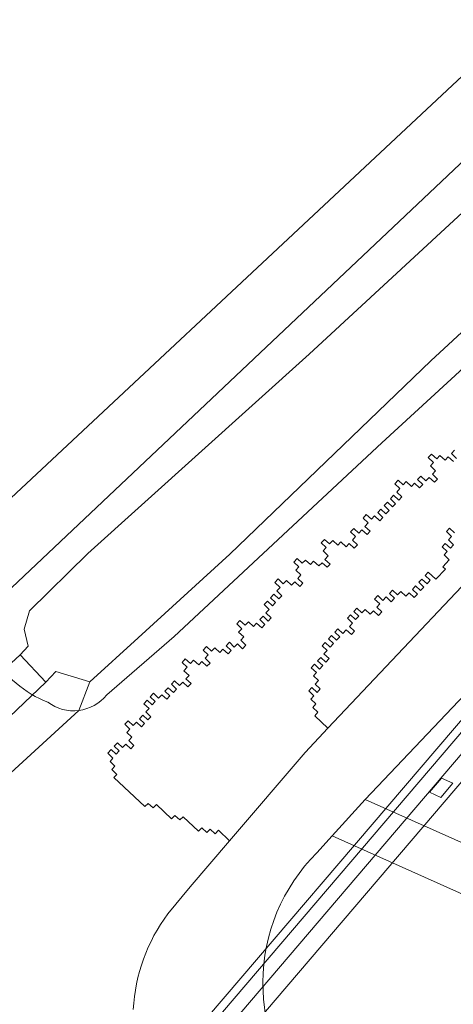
# Model space of a CAD drawing. Header units: metres. Extents: x 93008 to 98406, y 448779 to 454332.
# Tile 9 of 136: x 95446 to 95483, y 450747 to 450831. Entities that reach past the tile are written whole.
import ezdxf

# ---------------------------------------------------------------- set-up
doc = ezdxf.new("R2010")
doc.units = ezdxf.units.M
doc.header["$MEASUREMENT"] = 0
for name, color, linetype, lineweight, true_color in [('B-RO-GR-BEPLANTING_CULTUUR_VASTE PLANTENVAK-V', 7, 'Continuous', 18, 0xa5a552), ('B-RO-KW-KUNSTWERK_DEK-V', 7, 'Continuous', 18, 0xb7b7b7), ('B-RO-KW-KUNSTWERK_DUIKER-V', 7, 'Continuous', 18, 0xb7b7b7), ('B-RO-KW-KUNSTWERK_PIJLER-V', 7, 'Continuous', 18, 0xb7b7b7), ('B-RO-OG-TERREIN_CULTUURSCHEIDING-V', 7, 'Continuous', 18, 0x28c846), ('B-RO-OG-TERREIN_ERF-V', 7, 'Continuous', 18, 0x28c846), ('B-RO-OG-WATER-V', 7, 'Continuous', 18, 0xafcde1), ('B-RO-OG-WATER_SLOOT-V', 7, 'Continuous', 18, 0xafcde1), ('B-RO-VH-VERHARDING_BEDRIJFSVLOERPLAAT-V', 7, 'Continuous', 18, 0xcdcdcd), ('B-RO-VH-VERHARDING_GESLOTEN-V', 7, 'Continuous', 18, 0xcdcdcd), ('B-RO-VH-VERHARDING_HALFVERHARDING_GRIND-V', 7, 'Continuous', 18, 0xd7aa8c), ('B-RO-VH-VERHARDING_TEGEL-V', 7, 'Continuous', 18, 0xcdcdcd)]:
    doc.layers.add(name, color=color, linetype=linetype, lineweight=lineweight, true_color=true_color)
doc.layers.add('B-RO-VH-VERHARDING_ASFALT-PRIM-V', color=11, linetype='Continuous', lineweight=18)

msp = doc.modelspace()

# ---------------------------------------------------------------- linework, layer by layer
at = {"layer": 'B-RO-GR-BEPLANTING_CULTUUR_VASTE PLANTENVAK-V'}
msp.add_lwpolyline([(95496.801, 450781.553), (95495.626, 450782.557), (95408.797, 450680.742), (95373.037, 450638.37), (95373.956, 450637.599), (95375.085, 450638.945), (95374.864, 450639.131), (95375.741, 450640.167), (95375.978, 450639.978), (95383.677, 450648.984), (95392.847, 450659.735), (95392.473, 450660.035), (95393.341, 450661.052), (95393.703, 450660.74), (95398.394, 450666.221), (95409.729, 450679.507)], close=True, dxfattribs=at)
at = {"layer": 'B-RO-KW-KUNSTWERK_DEK-V'}
msp.add_lwpolyline([(95525.491, 450751.85), (95518.552, 450757.799), (95517.108, 450756.182), (95516.985, 450756.281), (95514.828, 450753.774), (95512.523, 450755.763), (95514.67, 450758.267), (95514.549, 450758.371), (95515.954, 450760.028), (95503.892, 450770.328), (95496.718, 450761.92), (95494.196, 450764.004), (95501.989, 450771.957), (95491.977, 450780.469), (95491.637, 450780.757), (95369.853, 450638.224), (95369.917, 450638.106), (95403.569, 450609.275), (95403.707, 450609.293)], close=True, dxfattribs=at)
at = {"layer": 'B-RO-KW-KUNSTWERK_DUIKER-V'}
msp.add_lwpolyline([(95426.51, 450758.97), (95428.85, 450756.36), (95429.26, 450756.61), (95448.473, 450774.911), (95446.276, 450777.236), (95426.84, 450759.23)], close=True, dxfattribs=at)
at = {"layer": 'B-RO-KW-KUNSTWERK_PIJLER-V'}
msp.add_lwpolyline([(95483.137, 450766.28), (95482.17, 450766.723), (95481.14, 450765.534), (95482.125, 450765.059)], close=True, dxfattribs=at)
at = {"layer": 'B-RO-OG-TERREIN_CULTUURSCHEIDING-V'}
for points in [[(95344, 450785.71), (95378.52, 450768.86), (95410.32, 450752.75, 0.407606), (95412.8, 450753.04), (95420.858, 450760.374, -0.429979), (95426.84, 450759.23), (95429.26, 450756.61, -0.232375), (95430.44, 450753.4), (95451.272, 450772.486, -0.193724), (95448.64, 450773.18, -0.17021), (95443.91, 450777.24, -0.169962), (95445.042, 450782.489), (95516.745, 450850.285), (95512.83, 450853.6), (95408.29, 450755.83), (95345.02, 450787.66)], [(95524.965, 450839.246), (95515.042, 450830.046), (95504.221, 450820.902), (95489.628, 450806.803), (95477.105, 450795.303), (95459.41, 450778.801), (95453.65, 450773.81, -0.193419), (95451.272, 450772.486), (95430.44, 450753.4, -0.196958)], [(95455.908, 450746.991, -0.146806), (95458.854, 450755.155), (95460.761, 450757.451), (95464.119, 450761.373), (95463.167, 450762.274), (95462.893, 450761.977), (95462.465, 450762.374), (95462.189, 450762.094), (95461.75, 450762.494), (95461.476, 450762.207), (95460.175, 450763.418), (95459.881, 450763.153), (95459.455, 450763.538), (95459.179, 450763.249), (95457.884, 450764.464), (95457.601, 450764.175), (95457.168, 450764.57), (95456.884, 450764.302), (95454.267, 450766.765), (95454.526, 450767.03), (95454.092, 450767.454), (95454.354, 450767.732), (95453.93, 450768.137), (95454.184, 450768.424), (95453.747, 450768.853), (95454.024, 450769.15), (95454.453, 450768.753), (95454.718, 450769.037), (95454.291, 450769.432), (95454.576, 450769.731), (95454.994, 450769.334), (95455.282, 450769.615), (95455.7, 450769.22), (95455.966, 450769.497), (95455.54, 450769.92), (95455.797, 450770.202), (95455.368, 450770.609), (95455.634, 450770.901), (95455.204, 450771.321), (95455.477, 450771.612), (95455.909, 450771.205), (95456.193, 450771.488), (95456.607, 450771.093), (95456.879, 450771.382), (95456.453, 450771.781), (95456.731, 450772.086), (95457.162, 450771.675), (95457.421, 450771.953), (95456.987, 450772.374), (95457.258, 450772.655), (95456.812, 450773.065), (95457.093, 450773.361), (95457.53, 450772.961), (95457.788, 450773.242), (95457.362, 450773.651), (95457.638, 450773.947), (95458.074, 450773.547), (95458.341, 450773.832), (95458.774, 450773.437), (95459.039, 450773.721), (95458.614, 450774.129), (95458.89, 450774.41), (95459.328, 450774.012), (95459.582, 450774.307), (95459.156, 450774.72), (95459.429, 450775.008), (95459.857, 450774.61), (95460.129, 450774.893), (95460.564, 450774.498), (95460.837, 450774.776), (95460.403, 450775.192), (95460.67, 450775.472), (95460.232, 450775.877), (95460.516, 450776.179), (95460.076, 450776.588), (95460.341, 450776.881), (95460.777, 450776.48), (95461.051, 450776.774), (95461.485, 450776.366), (95461.765, 450776.654), (95462.187, 450776.249), (95462.458, 450776.526), (95462.029, 450776.955), (95462.291, 450777.233), (95461.864, 450777.64), (95462.144, 450777.943), (95462.57, 450777.541), (95462.853, 450777.822), (95463.275, 450777.425), (95463.547, 450777.712), (95463.985, 450777.306), (95464.241, 450777.588), (95463.814, 450777.999), (95464.103, 450778.3), (95464.514, 450777.89), (95464.798, 450778.17), (95465.219, 450777.742), (95465.502, 450778.064), (95465.064, 450778.474), (95465.324, 450778.75), (95464.884, 450779.168), (95465.153, 450779.453), (95464.732, 450779.87), (95465.006, 450780.167), (95465.444, 450779.76), (95465.718, 450780.043), (95466.143, 450779.645), (95466.426, 450779.934), (95466.854, 450779.522), (95467.129, 450779.803), (95466.687, 450780.235), (95466.973, 450780.511), (95467.393, 450780.109), (95467.666, 450780.396), (95467.219, 450780.815), (95467.491, 450781.104), (95467.061, 450781.511), (95467.344, 450781.806), (95467.769, 450781.406), (95468.033, 450781.686), (95467.605, 450782.096), (95467.89, 450782.39), (95468.305, 450781.994), (95468.575, 450782.27), (95468.144, 450782.681), (95468.418, 450782.971), (95467.979, 450783.391), (95468.25, 450783.695), (95468.699, 450783.281), (95468.97, 450783.567), (95469.396, 450783.167), (95469.68, 450783.444), (95470.114, 450783.045), (95470.361, 450783.329), (95469.935, 450783.747), (95470.192, 450784.036), (95469.771, 450784.441), (95470.029, 450784.725), (95469.602, 450785.138), (95469.886, 450785.437), (95470.308, 450785.037), (95470.583, 450785.31), (95471.014, 450784.921), (95471.273, 450785.203), (95471.716, 450784.81), (95472.004, 450785.079), (95472.421, 450784.694), (95472.689, 450784.962), (95472.243, 450785.365), (95472.525, 450785.677), (95472.088, 450786.081), (95472.348, 450786.371), (95471.923, 450786.779), (95472.193, 450787.071), (95472.628, 450786.682), (95472.903, 450786.963), (95473.329, 450786.564), (95473.601, 450786.852), (95474.042, 450786.44), (95474.319, 450786.731), (95474.747, 450786.324), (95475.02, 450786.607), (95474.585, 450787.013), (95474.853, 450787.303), (95474.426, 450787.724), (95474.697, 450788.005), (95475.127, 450787.612), (95475.374, 450787.894), (95475.836, 450787.489), (95476.095, 450787.765), (95475.654, 450788.178), (95475.931, 450788.476), (95475.492, 450788.891), (95475.767, 450789.19), (95476.206, 450788.781), (95476.476, 450789.067), (95476.921, 450788.661), (95477.184, 450788.949), (95476.745, 450789.364), (95477.007, 450789.656), (95477.447, 450789.248), (95477.722, 450789.533), (95477.28, 450789.946), (95477.567, 450790.232), (95478.003, 450789.831), (95478.265, 450790.111), (95477.819, 450790.531), (95478.084, 450790.825), (95478.539, 450790.414), (95478.801, 450790.703), (95478.361, 450791.101), (95478.626, 450791.404), (95478.205, 450791.811), (95478.475, 450792.113), (95478.899, 450791.71), (95479.175, 450791.991), (95479.616, 450791.586), (95479.884, 450791.873), (95480.313, 450791.466), (95480.587, 450791.747), (95480.143, 450792.166), (95480.422, 450792.462), (95480.855, 450792.059), (95481.119, 450792.341), (95481.577, 450791.938), (95481.838, 450792.215), (95481.396, 450792.624), (95481.667, 450792.923), (95481.229, 450793.33), (95481.5, 450793.629), (95481.052, 450794.039), (95481.325, 450794.336), (95481.77, 450793.925), (95482.042, 450794.218), (95482.479, 450793.815), (95482.744, 450794.11), (95483.185, 450793.697)]]:
    msp.add_lwpolyline(points, format="xyb", dxfattribs=at)
for points in [[(95483.461, 450793.953), (95483.014, 450794.384), (95483.282, 450794.686)], [(95483.297, 450787.614), (95482.868, 450788.015), (95482.597, 450787.731), (95483.038, 450787.316), (95482.772, 450787.029), (95483.206, 450786.619), (95482.931, 450786.326), (95482.497, 450786.726), (95482.222, 450786.447), (95482.658, 450786.033), (95482.396, 450785.744), (95482.828, 450785.334), (95482.288, 450784.733), (95482.507, 450784.526), (95481.686, 450783.675), (95481.035, 450784.277), (95480.781, 450783.983), (95481.21, 450783.587), (95480.941, 450783.287), (95480.504, 450783.692), (95480.244, 450783.41), (95480.677, 450783.007), (95480.389, 450782.71), (95479.96, 450783.106), (95479.693, 450782.809), (95480.131, 450782.405), (95479.852, 450782.114), (95479.414, 450782.517), (95479.138, 450782.229), (95478.707, 450782.631), (95478.436, 450782.346), (95477.998, 450782.746), (95477.735, 450782.461), (95478.165, 450782.052), (95477.888, 450781.759), (95477.457, 450782.161), (95477.18, 450781.873), (95476.745, 450782.277), (95476.478, 450781.977), (95476.922, 450781.579), (95476.652, 450781.287), (95477.081, 450780.887), (95476.806, 450780.581), (95476.387, 450780.981), (95476.11, 450780.695), (95475.671, 450781.101), (95475.4, 450780.813), (95474.97, 450781.214), (95474.701, 450780.929), (95475.137, 450780.515), (95474.857, 450780.228), (95474.421, 450780.634), (95474.154, 450780.351), (95474.592, 450779.938), (95474.325, 450779.648), (95474.763, 450779.243), (95474.503, 450778.95), (95474.052, 450779.351), (95473.778, 450779.055), (95473.346, 450779.455), (95473.079, 450779.174), (95473.505, 450778.76), (95473.233, 450778.469), (95472.804, 450778.875), (95472.536, 450778.591), (95472.967, 450778.185), (95472.7, 450777.888), (95472.262, 450778.287), (95471.996, 450778.002), (95472.425, 450777.594), (95472.164, 450777.304), (95472.597, 450776.903), (95472.331, 450776.595), (95471.887, 450777.006), (95471.621, 450776.726), (95472.052, 450776.313), (95471.782, 450776.014), (95471.342, 450776.421), (95471.081, 450776.134), (95471.517, 450775.725), (95471.256, 450775.43), (95471.688, 450775.033), (95471.419, 450774.737), (95471.85, 450774.317), (95471.579, 450774.028), (95471.137, 450774.436), (95470.876, 450774.149), (95471.31, 450773.727), (95471.046, 450773.445), (95471.481, 450773.041), (95471.21, 450772.745), (95471.641, 450772.345), (95471.37, 450772.034), (95472.494, 450770.98), (95489.856, 450789.333)]]:
    msp.add_lwpolyline(points, dxfattribs=at)
at = {"layer": 'B-RO-OG-TERREIN_ERF-V'}
msp.add_lwpolyline([(95469.436, 450890.334), (95464.22, 450894.72), (95410.22, 450940.13), (95363.967, 450885.051), (95363.017, 450847.002), (95362.3, 450818.31), (95353.99, 450808.34), (95345.02, 450787.66), (95408.29, 450755.83), (95512.83, 450853.6)], close=True, dxfattribs=at)
at = {"layer": 'B-RO-OG-WATER-V'}
msp.add_lwpolyline([(95519.363, 450848.556), (95500, 450829.772), (95470.912, 450802.85), (95452.029, 450785.88), (95447.06, 450780.97), (95446.63, 450779.42), (95446.95, 450777.97), (95446.276, 450777.236), (95448.473, 450774.911), (95449.31, 450775.82), (95452.22, 450774.92), (95456.323, 450778.664), (95464.14, 450785.8), (95473.802, 450795.101), (95481.279, 450802.298), (95500, 450819.611), (95523.644, 450841.457)], dxfattribs=at)
at = {"layer": 'B-RO-OG-WATER_SLOOT-V'}
for points in [[(95500, 450829.772), (95519.363, 450848.556), (95517.744, 450851.229), (95516.745, 450850.285), (95445.042, 450782.489, 0.169962), (95443.91, 450777.24, 0.17021), (95448.64, 450773.18, 0.193724), (95451.272, 450772.486), (95452.22, 450774.92), (95449.31, 450775.82), (95448.473, 450774.911), (95446.276, 450777.236), (95446.95, 450777.97), (95446.63, 450779.42), (95447.06, 450780.97), (95452.029, 450785.88), (95470.912, 450802.85)], [(95524.965, 450839.246), (95523.644, 450841.457), (95500, 450819.611), (95481.279, 450802.298), (95473.802, 450795.101), (95464.14, 450785.8), (95456.323, 450778.664), (95452.22, 450774.92), (95451.272, 450772.486, 0.193419), (95453.65, 450773.81), (95459.41, 450778.801), (95477.105, 450795.303), (95489.628, 450806.803), (95504.221, 450820.902), (95515.042, 450830.046)]]:
    msp.add_lwpolyline(points, format="xyb", close=True, dxfattribs=at)
at = {"layer": 'B-RO-VH-VERHARDING_ASFALT-PRIM-V'}
msp.add_lwpolyline([(95470.703, 450738.857, -0.179932), (95466.965, 450749.309, -0.199265), (95471.546, 450760.346), (95472.867, 450761.79), (95475.686, 450764.895), (95491.568, 450781.672), (95494.701, 450784.987), (95489.856, 450789.333), (95472.494, 450770.98), (95470.551, 450768.91), (95464.119, 450761.373), (95460.761, 450757.451), (95458.854, 450755.155, 0.146806), (95455.908, 450746.991, 0.294698)], format="xyb", dxfattribs=at)
at = {"layer": 'B-RO-VH-VERHARDING_BEDRIJFSVLOERPLAAT-V'}
msp.add_lwpolyline([(95525.201, 450738.408), (95526.836, 450742.043), (95520.96, 450744.672), (95487.268, 450759.724), (95475.686, 450764.895), (95472.867, 450761.79), (95485.623, 450756.078), (95493.851, 450752.418), (95484.727, 450741.709), (95484.869, 450741.555), (95478.485, 450734.053), (95479.605, 450733.994), (95483.226, 450734.063), (95487.601, 450739.236), (95487.76, 450739.123), (95497.643, 450750.726), (95518.266, 450741.508)], close=True, dxfattribs=at)
at = {"layer": 'B-RO-VH-VERHARDING_GESLOTEN-V'}
msp.add_lwpolyline([(95510.082, 450770.88), (95501.057, 450778.518), (95495.474, 450783.243), (95495.626, 450782.557), (95496.801, 450781.553), (95409.729, 450679.507), (95412.913, 450676.666, -0.003806), (95426.183, 450691.788, -0.003455), (95439.609, 450706.798, -0.002253), (95453.166, 450721.652, -0.003374), (95468.557, 450738.153), (95470.299, 450736.668), (95470.57, 450736.437), (95470.732, 450736.626), (95473.333, 450734.467), (95473.911, 450733.987), (95473.702, 450733.742), (95420.126, 450670.968), (95419.934, 450669.302), (95420.568, 450668.784), (95423.418, 450669.522)], format="xyb", close=True, dxfattribs=at)
at = {"layer": 'B-RO-VH-VERHARDING_HALFVERHARDING_GRIND-V'}
msp.add_lwpolyline([(95495.626, 450782.557), (95495.474, 450783.243), (95494.986, 450783.655), (95407.664, 450681.358), (95371.839, 450639.434), (95373.037, 450638.37), (95408.797, 450680.742)], close=True, dxfattribs=at)
at = {"layer": 'B-RO-VH-VERHARDING_TEGEL-V'}
for points in [[(95483.282, 450794.686), (95483.014, 450794.384), (95483.461, 450793.953)], [(95483.185, 450793.697), (95482.744, 450794.11), (95482.479, 450793.815), (95482.042, 450794.218), (95481.77, 450793.925), (95481.325, 450794.336), (95481.052, 450794.039), (95481.5, 450793.629), (95481.229, 450793.33), (95481.667, 450792.923), (95481.396, 450792.624), (95481.838, 450792.215), (95481.577, 450791.938), (95481.119, 450792.341), (95480.855, 450792.059), (95480.422, 450792.462), (95480.143, 450792.166), (95480.587, 450791.747), (95480.313, 450791.466), (95479.884, 450791.873), (95479.616, 450791.586), (95479.175, 450791.991), (95478.899, 450791.71), (95478.475, 450792.113), (95478.205, 450791.811), (95478.626, 450791.404), (95478.361, 450791.101), (95478.801, 450790.703), (95478.539, 450790.414), (95478.084, 450790.825), (95477.819, 450790.531), (95478.265, 450790.111), (95478.003, 450789.831), (95477.567, 450790.232), (95477.28, 450789.946), (95477.722, 450789.533), (95477.447, 450789.248), (95477.007, 450789.656), (95476.745, 450789.364), (95477.184, 450788.949), (95476.921, 450788.661), (95476.476, 450789.067), (95476.206, 450788.781), (95475.767, 450789.19), (95475.492, 450788.891), (95475.931, 450788.476), (95475.654, 450788.178), (95476.095, 450787.765), (95475.836, 450787.489), (95475.374, 450787.894), (95475.127, 450787.612), (95474.697, 450788.005), (95474.426, 450787.724), (95474.853, 450787.303), (95474.585, 450787.013), (95475.02, 450786.607), (95474.747, 450786.324), (95474.319, 450786.731), (95474.042, 450786.44), (95473.601, 450786.852), (95473.329, 450786.564), (95472.903, 450786.963), (95472.628, 450786.682), (95472.193, 450787.071), (95471.923, 450786.779), (95472.348, 450786.371), (95472.088, 450786.081), (95472.525, 450785.677), (95472.243, 450785.365), (95472.689, 450784.962), (95472.421, 450784.694), (95472.004, 450785.079), (95471.716, 450784.81), (95471.273, 450785.203), (95471.014, 450784.921), (95470.583, 450785.31), (95470.308, 450785.037), (95469.886, 450785.437), (95469.602, 450785.138), (95470.029, 450784.725), (95469.771, 450784.441), (95470.192, 450784.036), (95469.935, 450783.747), (95470.361, 450783.329), (95470.114, 450783.045), (95469.68, 450783.444), (95469.396, 450783.167), (95468.97, 450783.567), (95468.699, 450783.281), (95468.25, 450783.695), (95467.979, 450783.391), (95468.418, 450782.971), (95468.144, 450782.681), (95468.575, 450782.27), (95468.305, 450781.994), (95467.89, 450782.39), (95467.605, 450782.096), (95468.033, 450781.686), (95467.769, 450781.406), (95467.344, 450781.806), (95467.061, 450781.511), (95467.491, 450781.104), (95467.219, 450780.815), (95467.666, 450780.396), (95467.393, 450780.109), (95466.973, 450780.511), (95466.687, 450780.235), (95467.129, 450779.803), (95466.854, 450779.522), (95466.426, 450779.934), (95466.143, 450779.645), (95465.718, 450780.043), (95465.444, 450779.76), (95465.006, 450780.167), (95464.732, 450779.87), (95465.153, 450779.453), (95464.884, 450779.168), (95465.324, 450778.75), (95465.064, 450778.474), (95465.502, 450778.064), (95465.219, 450777.742), (95464.798, 450778.17), (95464.514, 450777.89), (95464.103, 450778.3), (95463.814, 450777.999), (95464.241, 450777.588), (95463.985, 450777.306), (95463.547, 450777.712), (95463.275, 450777.425), (95462.853, 450777.822), (95462.57, 450777.541), (95462.144, 450777.943), (95461.864, 450777.64), (95462.291, 450777.233), (95462.029, 450776.955), (95462.458, 450776.526), (95462.187, 450776.249), (95461.765, 450776.654), (95461.485, 450776.366), (95461.051, 450776.774), (95460.777, 450776.48), (95460.341, 450776.881), (95460.076, 450776.588), (95460.516, 450776.179), (95460.232, 450775.877), (95460.67, 450775.472), (95460.403, 450775.192), (95460.837, 450774.776), (95460.564, 450774.498), (95460.129, 450774.893), (95459.857, 450774.61), (95459.429, 450775.008), (95459.156, 450774.72), (95459.582, 450774.307), (95459.328, 450774.012), (95458.89, 450774.41), (95458.614, 450774.129), (95459.039, 450773.721), (95458.774, 450773.437), (95458.341, 450773.832), (95458.074, 450773.547), (95457.638, 450773.947), (95457.362, 450773.651), (95457.788, 450773.242), (95457.53, 450772.961), (95457.093, 450773.361), (95456.812, 450773.065), (95457.258, 450772.655), (95456.987, 450772.374), (95457.421, 450771.953), (95457.162, 450771.675), (95456.731, 450772.086), (95456.453, 450771.781), (95456.879, 450771.382), (95456.607, 450771.093), (95456.193, 450771.488), (95455.909, 450771.205), (95455.477, 450771.612), (95455.204, 450771.321), (95455.634, 450770.901), (95455.368, 450770.609), (95455.797, 450770.202), (95455.54, 450769.92), (95455.966, 450769.497), (95455.7, 450769.22), (95455.282, 450769.615), (95454.994, 450769.334), (95454.576, 450769.731), (95454.291, 450769.432), (95454.718, 450769.037), (95454.453, 450768.753), (95454.024, 450769.15), (95453.747, 450768.853), (95454.184, 450768.424), (95453.93, 450768.137), (95454.354, 450767.732), (95454.092, 450767.454), (95454.526, 450767.03), (95454.267, 450766.765), (95456.884, 450764.302), (95457.168, 450764.57), (95457.601, 450764.175), (95457.884, 450764.464), (95459.179, 450763.249), (95459.455, 450763.538), (95459.881, 450763.153), (95460.175, 450763.418), (95461.476, 450762.207), (95461.75, 450762.494), (95462.189, 450762.094), (95462.465, 450762.374), (95462.893, 450761.977), (95463.167, 450762.274), (95464.119, 450761.373), (95470.551, 450768.91), (95472.494, 450770.98), (95471.37, 450772.034), (95471.641, 450772.345), (95471.21, 450772.745), (95471.481, 450773.041), (95471.046, 450773.445), (95471.31, 450773.727), (95470.876, 450774.149), (95471.137, 450774.436), (95471.579, 450774.028), (95471.85, 450774.317), (95471.419, 450774.737), (95471.688, 450775.033), (95471.256, 450775.43), (95471.517, 450775.725), (95471.081, 450776.134), (95471.342, 450776.421), (95471.782, 450776.014), (95472.052, 450776.313), (95471.621, 450776.726), (95471.887, 450777.006), (95472.331, 450776.595), (95472.597, 450776.903), (95472.164, 450777.304), (95472.425, 450777.594), (95471.996, 450778.002), (95472.262, 450778.287), (95472.7, 450777.888), (95472.967, 450778.185), (95472.536, 450778.591), (95472.804, 450778.875), (95473.233, 450778.469), (95473.505, 450778.76), (95473.079, 450779.174), (95473.346, 450779.455), (95473.778, 450779.055), (95474.052, 450779.351), (95474.503, 450778.95), (95474.763, 450779.243), (95474.325, 450779.648), (95474.592, 450779.938), (95474.154, 450780.351), (95474.421, 450780.634), (95474.857, 450780.228), (95475.137, 450780.515), (95474.701, 450780.929), (95474.97, 450781.214), (95475.4, 450780.813), (95475.671, 450781.101), (95476.11, 450780.695), (95476.387, 450780.981), (95476.806, 450780.581), (95477.081, 450780.887), (95476.652, 450781.287), (95476.922, 450781.579), (95476.478, 450781.977), (95476.745, 450782.277), (95477.18, 450781.873), (95477.457, 450782.161), (95477.888, 450781.759), (95478.165, 450782.052), (95477.735, 450782.461), (95477.998, 450782.746), (95478.436, 450782.346), (95478.707, 450782.631), (95479.138, 450782.229), (95479.414, 450782.517), (95479.852, 450782.114), (95480.131, 450782.405), (95479.693, 450782.809), (95479.96, 450783.106), (95480.389, 450782.71), (95480.677, 450783.007), (95480.244, 450783.41), (95480.504, 450783.692), (95480.941, 450783.287), (95481.21, 450783.587), (95480.781, 450783.983), (95481.035, 450784.277), (95481.686, 450783.675), (95482.507, 450784.526), (95482.288, 450784.733), (95482.828, 450785.334), (95482.396, 450785.744), (95482.658, 450786.033), (95482.222, 450786.447), (95482.497, 450786.726), (95482.931, 450786.326), (95483.206, 450786.619), (95482.772, 450787.029), (95483.038, 450787.316), (95482.597, 450787.731), (95482.868, 450788.015), (95483.297, 450787.614)]]:
    msp.add_lwpolyline(points, dxfattribs=at)
for points in [[(95518.552, 450757.799), (95515.954, 450760.028), (95503.892, 450770.328), (95501.989, 450771.957), (95491.977, 450780.469), (95492.359, 450780.918), (95491.568, 450781.672), (95475.686, 450764.895), (95487.268, 450759.724), (95520.96, 450744.672), (95526.41, 450751.067), (95525.166, 450752.129)], [(95481.14, 450765.534), (95482.17, 450766.723), (95483.137, 450766.28), (95482.125, 450765.059)]]:
    msp.add_lwpolyline(points, close=True, dxfattribs=at)
msp.add_lwpolyline([(95485.623, 450756.078), (95472.867, 450761.79), (95471.546, 450760.346, 0.199265), (95466.965, 450749.309, 0.179932), (95470.703, 450738.857, 0.177131), (95478.485, 450734.053), (95484.869, 450741.555), (95484.727, 450741.709), (95493.851, 450752.418)], format="xyb", close=True, dxfattribs=at)

doc.saveas('drawing.dxf')
